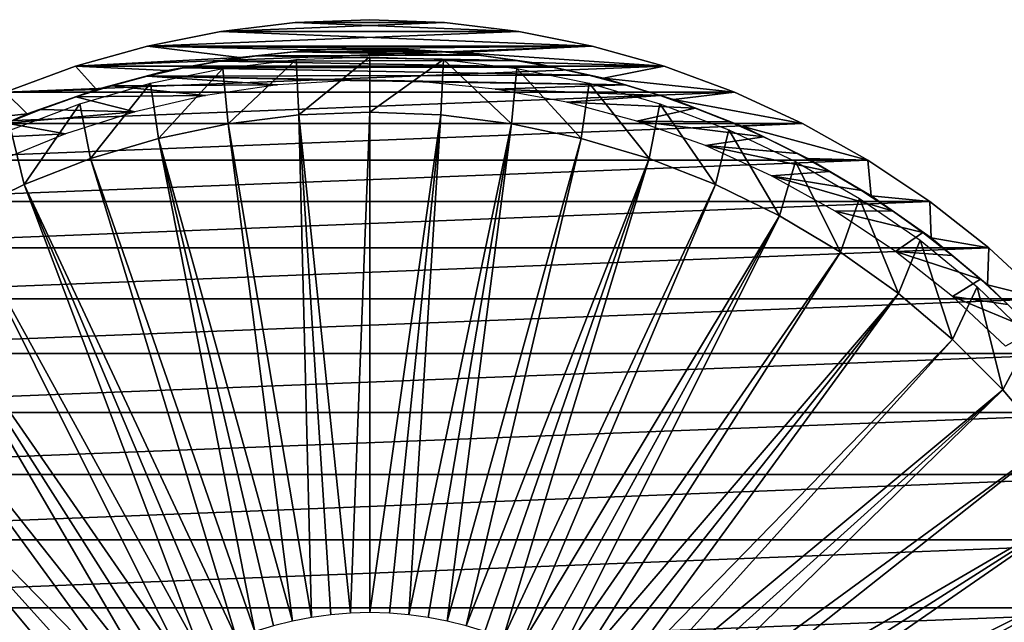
# Model space of a CAD drawing. Header units: millimetres. Extents: x -42 to 65, y -144 to 144.
# Tile 51 of 144: x -16 to 28, y 16 to 42. Entities that reach past the tile are written whole.
import ezdxf

# ---------------------------------------------------------------- set-up
doc = ezdxf.new("R2010")
doc.units = ezdxf.units.MM
doc.header["$LTSCALE"] = 81.481481
for name, color, linetype in [('1', 7, 'CONTINUOUS'), ('10', 7, 'CONTINUOUS'), ('2', 7, 'CONTINUOUS'), ('3', 7, 'CONTINUOUS'), ('5', 7, 'CONTINUOUS'), ('6', 7, 'CONTINUOUS'), ('9', 7, 'CONTINUOUS')]:
    doc.layers.add(name, color=color, linetype=linetype)

msp = doc.modelspace()

# ---------------------------------------------------------------- linework, layer by layer
at = {"layer": '1', "color": 253, "linetype": 'Continuous', "true_color": 0xa2afbf}
for points in [[(-3.335, 42.369), (6.648, 41.977), (-6.648, 41.977), (-3.335, 42.369)], [(0, 42.5), (3.335, 42.369), (-3.335, 42.369), (0, 42.5)], [(3.335, 42.369), (6.648, 41.977), (-3.335, 42.369), (3.335, 42.369)], [(-6.648, 41.977), (9.921, 41.326), (-9.921, 41.326), (-6.648, 41.977)], [(6.648, 41.977), (9.921, 41.326), (-6.648, 41.977), (6.648, 41.977)], [(-13.133, 40.42), (-9.921, 41.326), (-5.817, 40.818), (-13.133, 40.42)], [(-2.561, 41.151), (-9.921, 41.326), (0.711, 41.224), (-2.561, 41.151)], [(-5.817, 40.818), (-9.921, 41.326), (-2.561, 41.151), (-5.817, 40.818)], [(-9.921, 41.326), (9.921, 41.326), (0.711, 41.224), (-9.921, 41.326)], [(0.711, 41.224), (9.921, 41.326), (3.979, 41.038), (0.711, 41.224)], [(9.921, 41.326), (13.133, 40.42), (3.979, 41.038), (9.921, 41.326)], [(3.979, 41.038), (13.133, 40.42), (7.221, 40.593), (3.979, 41.038)], [(-16.264, 39.265), (-13.133, 40.42), (-12.198, 39.384), (-16.264, 39.265)], [(-9.036, 40.228), (-13.133, 40.42), (-5.817, 40.818), (-9.036, 40.228)], [(-12.198, 39.384), (-13.133, 40.42), (-9.036, 40.228), (-12.198, 39.384)], [(7.221, 40.593), (13.133, 40.42), (10.418, 39.892), (7.221, 40.593)], [(13.133, 40.42), (16.264, 39.265), (10.418, 39.892), (13.133, 40.42)], [(10.418, 39.892), (16.264, 39.265), (13.55, 38.94), (10.418, 39.892)], [(-19.295, 37.868), (-16.264, 39.265), (-15.284, 38.293), (-19.295, 37.868)], [(-15.284, 38.293), (-16.264, 39.265), (-12.198, 39.384), (-15.284, 38.293)], [(16.264, 39.265), (19.295, 37.868), (13.55, 38.94), (16.264, 39.265)], [(13.55, 38.94), (19.295, 37.868), (16.596, 37.743), (13.55, 38.94)], [(-18.273, 36.96), (-19.295, 37.868), (-15.284, 38.293), (-18.273, 36.96)], [(19.295, 37.868), (22.206, 36.237), (16.596, 37.743), (19.295, 37.868)], [(16.596, 37.743), (22.206, 36.237), (19.537, 36.307), (16.596, 37.743)], [(19.537, 36.307), (22.206, 36.237), (22.355, 34.643), (19.537, 36.307)], [(22.206, 36.237), (24.981, 34.383), (22.355, 34.643), (22.206, 36.237)], [(22.355, 34.643), (24.981, 34.383), (25.033, 32.761), (22.355, 34.643)], [(24.981, 34.383), (27.602, 32.317), (25.033, 32.761), (24.981, 34.383)], [(25.033, 32.761), (27.602, 32.317), (27.553, 30.672), (25.033, 32.761)], [(27.602, 32.317), (30.052, 30.052), (27.553, 30.672), (27.602, 32.317)], [(27.553, 30.672), (30.052, 30.052), (29.899, 28.39), (27.553, 30.672)]]:
    msp.add_3dface(points, dxfattribs=at)
at = {"layer": '10', "color": 18, "linetype": 'Continuous', "true_color": 0x000000}
for points in [[(-6.317, 37.856), (-3.169, 38.248), (-2.596, 15.838, 13.815), (-6.317, 37.856)], [(-3.169, 38.248), (0, 38.379), (-0.869, 16.026, 13.815), (-3.169, 38.248)], [(-1.735, 15.955, 13.815), (-3.169, 38.248), (-0.869, 16.026, 13.815), (-1.735, 15.955, 13.815)], [(-2.596, 15.838, 13.815), (-3.169, 38.248), (-1.735, 15.955, 13.815), (-2.596, 15.838, 13.815)], [(-0.869, 16.026, 13.815), (0, 38.379), (0, 16.049, 13.815), (-0.869, 16.026, 13.815)], [(0, 38.379), (3.169, 38.248), (0, 16.049, 13.815), (0, 38.379)], [(0, 16.049, 13.815), (3.169, 38.248), (0.869, 16.026, 13.815), (0, 16.049, 13.815)], [(0.869, 16.026, 13.815), (3.169, 38.248), (1.735, 15.955, 13.815), (0.869, 16.026, 13.815)], [(3.169, 38.248), (6.317, 37.856), (1.735, 15.955, 13.815), (3.169, 38.248)], [(-9.422, 37.205), (-6.317, 37.856), (-3.45, 15.674, 13.815), (-9.422, 37.205)], [(-3.45, 15.674, 13.815), (-6.317, 37.856), (-2.596, 15.838, 13.815), (-3.45, 15.674, 13.815)], [(1.735, 15.955, 13.815), (6.317, 37.856), (2.596, 15.838, 13.815), (1.735, 15.955, 13.815)], [(2.596, 15.838, 13.815), (6.317, 37.856), (3.45, 15.674, 13.815), (2.596, 15.838, 13.815)], [(6.317, 37.856), (9.422, 37.205), (3.45, 15.674, 13.815), (6.317, 37.856)], [(-12.462, 36.3), (-9.422, 37.205), (-5.125, 15.209, 13.815), (-12.462, 36.3)], [(-4.294, 15.464, 13.815), (-9.422, 37.205), (-3.45, 15.674, 13.815), (-4.294, 15.464, 13.815)], [(-5.125, 15.209, 13.815), (-9.422, 37.205), (-4.294, 15.464, 13.815), (-5.125, 15.209, 13.815)], [(3.45, 15.674, 13.815), (9.422, 37.205), (4.294, 15.464, 13.815), (3.45, 15.674, 13.815)], [(9.422, 37.205), (12.462, 36.3), (4.294, 15.464, 13.815), (9.422, 37.205)], [(-15.417, 35.147), (-12.462, 36.3), (-5.94, 14.909, 13.815), (-15.417, 35.147)], [(-5.94, 14.909, 13.815), (-12.462, 36.3), (-5.125, 15.209, 13.815), (-5.94, 14.909, 13.815)], [(4.294, 15.464, 13.815), (12.462, 36.3), (5.125, 15.209, 13.815), (4.294, 15.464, 13.815)], [(5.125, 15.209, 13.815), (12.462, 36.3), (5.94, 14.909, 13.815), (5.125, 15.209, 13.815)], [(12.462, 36.3), (15.417, 35.147), (5.94, 14.909, 13.815), (12.462, 36.3)], [(-18.266, 33.753), (-15.417, 35.147), (-7.518, 14.18, 13.815), (-18.266, 33.753)], [(-7.518, 14.18, 13.815), (-15.417, 35.147), (-6.739, 14.566, 13.815), (-7.518, 14.18, 13.815)], [(-6.739, 14.566, 13.815), (-15.417, 35.147), (-5.94, 14.909, 13.815), (-6.739, 14.566, 13.815)], [(5.94, 14.909, 13.815), (15.417, 35.147), (6.739, 14.566, 13.815), (5.94, 14.909, 13.815)], [(15.417, 35.147), (18.266, 33.753), (6.739, 14.566, 13.815), (15.417, 35.147)], [(-20.991, 32.13), (-18.266, 33.753), (-8.274, 13.752, 13.815), (-20.991, 32.13)], [(-8.274, 13.752, 13.815), (-18.266, 33.753), (-7.518, 14.18, 13.815), (-8.274, 13.752, 13.815)], [(6.739, 14.566, 13.815), (18.266, 33.753), (7.518, 14.18, 13.815), (6.739, 14.566, 13.815)], [(7.518, 14.18, 13.815), (18.266, 33.753), (8.274, 13.752, 13.815), (7.518, 14.18, 13.815)], [(18.266, 33.753), (20.991, 32.13), (8.274, 13.752, 13.815), (18.266, 33.753)], [(-23.573, 30.287), (-20.991, 32.13), (-9.712, 12.777, 13.815), (-23.573, 30.287)], [(-9.712, 12.777, 13.815), (-20.991, 32.13), (-9.007, 13.284, 13.815), (-9.712, 12.777, 13.815)], [(-9.007, 13.284, 13.815), (-20.991, 32.13), (-8.274, 13.752, 13.815), (-9.007, 13.284, 13.815)], [(8.274, 13.752, 13.815), (20.991, 32.13), (9.007, 13.284, 13.815), (8.274, 13.752, 13.815)], [(20.991, 32.13), (23.573, 30.287), (9.007, 13.284, 13.815), (20.991, 32.13)], [(-25.993, 28.236), (-23.573, 30.287), (-10.39, 12.232, 13.815), (-25.993, 28.236)], [(-10.39, 12.232, 13.815), (-23.573, 30.287), (-9.712, 12.777, 13.815), (-10.39, 12.232, 13.815)], [(9.007, 13.284, 13.815), (23.573, 30.287), (9.712, 12.777, 13.815), (9.007, 13.284, 13.815)], [(9.712, 12.777, 13.815), (23.573, 30.287), (10.39, 12.232, 13.815), (9.712, 12.777, 13.815)], [(23.573, 30.287), (25.993, 28.236), (10.39, 12.232, 13.815), (23.573, 30.287)], [(-28.236, 25.993), (-25.993, 28.236), (-11.652, 11.037, 13.815), (-28.236, 25.993)], [(-11.652, 11.037, 13.815), (-25.993, 28.236), (-11.037, 11.652, 13.815), (-11.652, 11.037, 13.815)], [(-11.037, 11.652, 13.815), (-25.993, 28.236), (-10.39, 12.232, 13.815), (-11.037, 11.652, 13.815)], [(10.39, 12.232, 13.815), (25.993, 28.236), (11.037, 11.652, 13.815), (10.39, 12.232, 13.815)], [(25.993, 28.236), (28.236, 25.993), (11.037, 11.652, 13.815), (25.993, 28.236)], [(-30.286, 23.573), (-28.236, 25.993), (-12.232, 10.39, 13.815), (-30.286, 23.573)], [(-12.232, 10.39, 13.815), (-28.236, 25.993), (-11.652, 11.037, 13.815), (-12.232, 10.39, 13.815)], [(11.037, 11.652, 13.815), (28.236, 25.993), (11.652, 11.037, 13.815), (11.037, 11.652, 13.815)], [(11.652, 11.037, 13.815), (28.236, 25.993), (12.232, 10.39, 13.815), (11.652, 11.037, 13.815)], [(28.236, 25.993), (30.286, 23.573), (12.232, 10.39, 13.815), (28.236, 25.993)], [(-32.13, 20.991), (-30.286, 23.573), (-13.284, 9.007, 13.815), (-32.13, 20.991)], [(-13.284, 9.007, 13.815), (-30.286, 23.573), (-12.777, 9.712, 13.815), (-13.284, 9.007, 13.815)], [(-12.777, 9.712, 13.815), (-30.286, 23.573), (-12.232, 10.39, 13.815), (-12.777, 9.712, 13.815)], [(12.232, 10.39, 13.815), (30.286, 23.573), (12.777, 9.712, 13.815), (12.232, 10.39, 13.815)], [(30.286, 23.573), (32.13, 20.991), (12.777, 9.712, 13.815), (30.286, 23.573)], [(-33.753, 18.266), (-32.13, 20.991), (-13.752, 8.274, 13.815), (-33.753, 18.266)], [(-13.752, 8.274, 13.815), (-32.13, 20.991), (-13.284, 9.007, 13.815), (-13.752, 8.274, 13.815)], [(12.777, 9.712, 13.815), (32.13, 20.991), (13.284, 9.007, 13.815), (12.777, 9.712, 13.815)], [(13.284, 9.007, 13.815), (32.13, 20.991), (13.752, 8.274, 13.815), (13.284, 9.007, 13.815)], [(32.13, 20.991), (33.753, 18.266), (13.752, 8.274, 13.815), (32.13, 20.991)], [(-35.147, 15.417), (-33.753, 18.266), (-14.566, 6.739, 13.815), (-35.147, 15.417)], [(-14.566, 6.739, 13.815), (-33.753, 18.266), (-14.18, 7.518, 13.815), (-14.566, 6.739, 13.815)], [(-14.18, 7.518, 13.815), (-33.753, 18.266), (-13.752, 8.274, 13.815), (-14.18, 7.518, 13.815)], [(13.752, 8.274, 13.815), (33.753, 18.266), (14.18, 7.518, 13.815), (13.752, 8.274, 13.815)], [(33.753, 18.266), (35.147, 15.417), (14.18, 7.518, 13.815), (33.753, 18.266)]]:
    msp.add_3dface(points, dxfattribs=at)
at = {"layer": '2', "color": 253, "linetype": 'Continuous', "true_color": 0xa2afbf}
for points in [[(-3.335, 42.369, 60), (-6.648, 41.977, 60), (3.335, 42.369, 60), (-3.335, 42.369, 60)], [(3.335, 42.369, 60), (-6.648, 41.977, 60), (6.648, 41.977, 60), (3.335, 42.369, 60)], [(0, 42.5, 60), (-3.335, 42.369, 60), (3.335, 42.369, 60), (0, 42.5, 60)], [(-6.648, 41.977, 60), (-9.921, 41.326, 60), (6.648, 41.977, 60), (-6.648, 41.977, 60)], [(6.648, 41.977, 60), (-9.921, 41.326, 60), (9.921, 41.326, 60), (6.648, 41.977, 60)], [(-9.921, 41.326, 60), (-13.133, 40.42, 60), (9.921, 41.326, 60), (-9.921, 41.326, 60)], [(9.921, 41.326, 60), (-13.133, 40.42, 60), (13.133, 40.42, 60), (9.921, 41.326, 60)], [(-13.133, 40.42, 60), (-16.264, 39.265, 60), (13.133, 40.42, 60), (-13.133, 40.42, 60)], [(13.133, 40.42, 60), (-16.264, 39.265, 60), (16.264, 39.265, 60), (13.133, 40.42, 60)], [(-16.264, 39.265, 60), (-19.295, 37.868, 60), (16.264, 39.265, 60), (-16.264, 39.265, 60)], [(16.264, 39.265, 60), (-19.295, 37.868, 60), (19.295, 37.868, 60), (16.264, 39.265, 60)], [(-19.295, 37.868, 60), (-22.206, 36.237, 60), (19.295, 37.868, 60), (-19.295, 37.868, 60)], [(19.295, 37.868, 60), (-22.206, 36.237, 60), (22.206, 36.237, 60), (19.295, 37.868, 60)], [(-22.206, 36.237, 60), (-24.981, 34.383, 60), (22.206, 36.237, 60), (-22.206, 36.237, 60)], [(22.206, 36.237, 60), (-24.981, 34.383, 60), (24.981, 34.383, 60), (22.206, 36.237, 60)], [(-24.981, 34.383, 60), (-27.602, 32.317, 60), (24.981, 34.383, 60), (-24.981, 34.383, 60)], [(24.981, 34.383, 60), (-27.602, 32.317, 60), (27.602, 32.317, 60), (24.981, 34.383, 60)], [(-27.602, 32.317, 60), (-30.052, 30.052, 60), (27.602, 32.317, 60), (-27.602, 32.317, 60)], [(27.602, 32.317, 60), (-30.052, 30.052, 60), (30.052, 30.052, 60), (27.602, 32.317, 60)], [(-30.052, 30.052, 60), (-32.317, 27.602, 60), (30.052, 30.052, 60), (-30.052, 30.052, 60)], [(30.052, 30.052, 60), (-32.317, 27.602, 60), (32.317, 27.602, 60), (30.052, 30.052, 60)], [(-32.317, 27.602, 60), (-34.383, 24.981, 60), (32.317, 27.602, 60), (-32.317, 27.602, 60)], [(32.317, 27.602, 60), (-34.383, 24.981, 60), (34.383, 24.981, 60), (32.317, 27.602, 60)], [(34.383, 24.981, 60), (-36.237, 22.206, 60), (36.237, 22.206, 60), (34.383, 24.981, 60)], [(-34.383, 24.981, 60), (-36.237, 22.206, 60), (34.383, 24.981, 60), (-34.383, 24.981, 60)], [(-36.237, 22.206, 60), (-37.868, 19.295, 60), (36.237, 22.206, 60), (-36.237, 22.206, 60)], [(36.237, 22.206, 60), (-37.868, 19.295, 60), (37.868, 19.295, 60), (36.237, 22.206, 60)], [(-37.868, 19.295, 60), (-39.265, 16.264, 60), (37.868, 19.295, 60), (-37.868, 19.295, 60)], [(37.868, 19.295, 60), (-39.265, 16.264, 60), (39.265, 16.264, 60), (37.868, 19.295, 60)], [(-39.265, 16.264, 60), (-40.42, 13.133, 60), (39.265, 16.264, 60), (-39.265, 16.264, 60)], [(39.265, 16.264, 60), (-40.42, 13.133, 60), (40.42, 13.133, 60), (39.265, 16.264, 60)]]:
    msp.add_3dface(points, dxfattribs=at)
at = {"layer": '3', "color": 253, "linetype": 'Continuous', "true_color": 0xa2afbf}
for points in [[(-3.335, 42.369), (-6.648, 41.977), (-3.335, 42.369, 60), (-3.335, 42.369)], [(-6.648, 41.977), (-6.648, 41.977, 60), (-3.335, 42.369, 60), (-6.648, 41.977)], [(0, 42.5), (-3.335, 42.369), (0, 42.5, 60), (0, 42.5)], [(-3.335, 42.369), (-3.335, 42.369, 60), (0, 42.5, 60), (-3.335, 42.369)], [(0, 42.5), (0, 42.5, 60), (3.335, 42.369, 60), (0, 42.5)], [(3.335, 42.369), (0, 42.5), (3.335, 42.369, 60), (3.335, 42.369)], [(6.648, 41.977), (3.335, 42.369), (6.648, 41.977, 60), (6.648, 41.977)], [(3.335, 42.369), (3.335, 42.369, 60), (6.648, 41.977, 60), (3.335, 42.369)], [(-6.648, 41.977), (-9.921, 41.326), (-6.648, 41.977, 60), (-6.648, 41.977)], [(-9.921, 41.326), (-9.921, 41.326, 60), (-6.648, 41.977, 60), (-9.921, 41.326)], [(9.921, 41.326), (6.648, 41.977), (9.921, 41.326, 60), (9.921, 41.326)], [(6.648, 41.977), (6.648, 41.977, 60), (9.921, 41.326, 60), (6.648, 41.977)], [(-9.921, 41.326), (-13.133, 40.42), (-9.921, 41.326, 60), (-9.921, 41.326)], [(-13.133, 40.42), (-13.133, 40.42, 60), (-9.921, 41.326, 60), (-13.133, 40.42)], [(13.133, 40.42), (9.921, 41.326), (13.133, 40.42, 60), (13.133, 40.42)], [(9.921, 41.326), (9.921, 41.326, 60), (13.133, 40.42, 60), (9.921, 41.326)], [(-13.133, 40.42), (-16.264, 39.265), (-13.133, 40.42, 60), (-13.133, 40.42)], [(-16.264, 39.265), (-16.264, 39.265, 60), (-13.133, 40.42, 60), (-16.264, 39.265)], [(16.264, 39.265), (13.133, 40.42), (16.264, 39.265, 60), (16.264, 39.265)], [(13.133, 40.42), (13.133, 40.42, 60), (16.264, 39.265, 60), (13.133, 40.42)], [(19.295, 37.868), (16.264, 39.265), (19.295, 37.868, 60), (19.295, 37.868)], [(16.264, 39.265), (16.264, 39.265, 60), (19.295, 37.868, 60), (16.264, 39.265)], [(22.206, 36.237), (19.295, 37.868), (22.206, 36.237, 60), (22.206, 36.237)], [(19.295, 37.868), (19.295, 37.868, 60), (22.206, 36.237, 60), (19.295, 37.868)], [(22.206, 36.237), (22.206, 36.237, 60), (24.981, 34.383, 60), (22.206, 36.237)], [(24.981, 34.383), (22.206, 36.237), (24.981, 34.383, 60), (24.981, 34.383)], [(24.981, 34.383), (24.981, 34.383, 60), (27.602, 32.317, 60), (24.981, 34.383)], [(27.602, 32.317), (24.981, 34.383), (27.602, 32.317, 60), (27.602, 32.317)], [(27.602, 32.317), (27.602, 32.317, 60), (30.052, 30.052, 60), (27.602, 32.317)], [(30.052, 30.052), (27.602, 32.317), (30.052, 30.052, 60), (30.052, 30.052)]]:
    msp.add_3dface(points, dxfattribs=at)
at = {"layer": '5', "color": 253, "linetype": 'Continuous', "true_color": 0xa2afbf}
for points in [[(-5.041, 40.89, 1.15), (6.521, 40.681, 1.15), (-6.681, 40.655, 1.15), (-5.041, 40.89, 1.15)], [(-3.392, 41.06, 1.15), (4.879, 40.91, 1.15), (-5.041, 40.89, 1.15), (-3.392, 41.06, 1.15)], [(4.879, 40.91, 1.15), (6.521, 40.681, 1.15), (-5.041, 40.89, 1.15), (4.879, 40.91, 1.15)], [(-1.738, 41.163, 1.15), (3.23, 41.073, 1.15), (-3.392, 41.06, 1.15), (-1.738, 41.163, 1.15)], [(3.23, 41.073, 1.15), (4.879, 40.91, 1.15), (-3.392, 41.06, 1.15), (3.23, 41.073, 1.15)], [(-0.081, 41.2, 1.15), (1.576, 41.17, 1.15), (-1.738, 41.163, 1.15), (-0.081, 41.2, 1.15)], [(1.576, 41.17, 1.15), (3.23, 41.073, 1.15), (-1.738, 41.163, 1.15), (1.576, 41.17, 1.15)], [(-6.681, 40.655, 1.15), (8.151, 40.386, 1.15), (-8.311, 40.353, 1.15), (-6.681, 40.655, 1.15)], [(6.521, 40.681, 1.15), (8.151, 40.386, 1.15), (-6.681, 40.655, 1.15), (6.521, 40.681, 1.15)], [(-9.927, 39.986, 1.15), (-4.116, 39.587, 1.15), (-11.527, 39.555, 1.15), (-9.927, 39.986, 1.15)], [(-8.311, 40.353, 1.15), (9.769, 40.025, 1.15), (-9.927, 39.986, 1.15), (-8.311, 40.353, 1.15)], [(9.769, 40.025, 1.15), (11.37, 39.6, 1.15), (-9.927, 39.986, 1.15), (9.769, 40.025, 1.15)], [(11.37, 39.6, 1.15), (-0.879, 39.79, 1.15), (-9.927, 39.986, 1.15), (11.37, 39.6, 1.15)], [(-0.879, 39.79, 1.15), (-4.116, 39.587, 1.15), (-9.927, 39.986, 1.15), (-0.879, 39.79, 1.15)], [(8.151, 40.386, 1.15), (9.769, 40.025, 1.15), (-8.311, 40.353, 1.15), (8.151, 40.386, 1.15)], [(-11.527, 39.555, 1.15), (-7.326, 39.12, 1.15), (-13.108, 39.059, 1.15), (-11.527, 39.555, 1.15)], [(-4.116, 39.587, 1.15), (-7.326, 39.12, 1.15), (-11.527, 39.555, 1.15), (-4.116, 39.587, 1.15)], [(2.363, 39.73, 1.15), (-0.879, 39.79, 1.15), (11.37, 39.6, 1.15), (2.363, 39.73, 1.15)], [(5.59, 39.405, 1.15), (2.363, 39.73, 1.15), (11.37, 39.6, 1.15), (5.59, 39.405, 1.15)], [(12.954, 39.111, 1.15), (5.59, 39.405, 1.15), (11.37, 39.6, 1.15), (12.954, 39.111, 1.15)], [(-7.326, 39.12, 1.15), (-10.487, 38.394, 1.15), (-13.108, 39.059, 1.15), (-7.326, 39.12, 1.15)], [(8.78, 38.819, 1.15), (5.59, 39.405, 1.15), (12.954, 39.111, 1.15), (8.78, 38.819, 1.15)], [(14.516, 38.558, 1.15), (8.78, 38.819, 1.15), (12.954, 39.111, 1.15), (14.516, 38.558, 1.15)], [(-13.108, 39.059, 1.15), (-10.487, 38.394, 1.15), (-14.668, 38.5, 1.15), (-13.108, 39.059, 1.15)], [(11.912, 37.976, 1.15), (8.78, 38.819, 1.15), (14.516, 38.558, 1.15), (11.912, 37.976, 1.15)], [(-14.668, 38.5, 1.15), (-10.487, 38.394, 1.15), (-16.205, 37.879, 1.15), (-14.668, 38.5, 1.15)], [(-10.487, 38.394, 1.15), (-13.578, 37.412, 1.15), (-16.205, 37.879, 1.15), (-10.487, 38.394, 1.15)], [(16.055, 37.943, 1.15), (11.912, 37.976, 1.15), (14.516, 38.558, 1.15), (16.055, 37.943, 1.15)], [(-16.205, 37.879, 1.15), (-13.578, 37.412, 1.15), (-17.715, 37.197, 1.15), (-16.205, 37.879, 1.15)], [(17.568, 37.267, 1.15), (11.912, 37.976, 1.15), (16.055, 37.943, 1.15), (17.568, 37.267, 1.15)], [(14.964, 36.88, 1.15), (11.912, 37.976, 1.15), (17.568, 37.267, 1.15), (14.964, 36.88, 1.15)], [(-13.578, 37.412, 1.15), (-16.579, 36.183, 1.15), (-17.715, 37.197, 1.15), (-13.578, 37.412, 1.15)], [(19.052, 36.53, 1.15), (14.964, 36.88, 1.15), (17.568, 37.267, 1.15), (19.052, 36.53, 1.15)], [(20.506, 35.734, 1.15), (14.964, 36.88, 1.15), (19.052, 36.53, 1.15), (20.506, 35.734, 1.15)], [(17.917, 35.539, 1.15), (14.964, 36.88, 1.15), (20.506, 35.734, 1.15), (17.917, 35.539, 1.15)], [(21.927, 34.881, 1.15), (17.917, 35.539, 1.15), (20.506, 35.734, 1.15), (21.927, 34.881, 1.15)], [(23.311, 33.971, 1.15), (17.917, 35.539, 1.15), (21.927, 34.881, 1.15), (23.311, 33.971, 1.15)], [(20.751, 33.962, 1.15), (17.917, 35.539, 1.15), (23.311, 33.971, 1.15), (20.751, 33.962, 1.15)], [(24.659, 33.006, 1.15), (20.751, 33.962, 1.15), (23.311, 33.971, 1.15), (24.659, 33.006, 1.15)], [(23.448, 32.16, 1.15), (20.751, 33.962, 1.15), (24.659, 33.006, 1.15), (23.448, 32.16, 1.15)], [(25.966, 31.987, 1.15), (23.448, 32.16, 1.15), (24.659, 33.006, 1.15), (25.966, 31.987, 1.15)], [(25.988, 30.144, 1.15), (23.448, 32.16, 1.15), (27.232, 30.917, 1.15), (25.988, 30.144, 1.15)], [(27.232, 30.917, 1.15), (23.448, 32.16, 1.15), (25.966, 31.987, 1.15), (27.232, 30.917, 1.15)], [(28.453, 29.797, 1.15), (25.988, 30.144, 1.15), (27.232, 30.917, 1.15), (28.453, 29.797, 1.15)], [(29.628, 28.629, 1.15), (25.988, 30.144, 1.15), (28.453, 29.797, 1.15), (29.628, 28.629, 1.15)], [(28.356, 27.928, 1.15), (25.988, 30.144, 1.15), (29.628, 28.629, 1.15), (28.356, 27.928, 1.15)]]:
    msp.add_3dface(points, dxfattribs=at)
at = {"layer": '6', "color": 253, "linetype": 'Continuous', "true_color": 0xa2afbf}
for points in [[(-5.817, 40.818), (-5.041, 40.89, 1.15), (-6.681, 40.655, 1.15), (-5.817, 40.818)], [(-5.817, 40.818), (-2.561, 41.151), (-5.041, 40.89, 1.15), (-5.817, 40.818)], [(-2.561, 41.151), (-3.392, 41.06, 1.15), (-5.041, 40.89, 1.15), (-2.561, 41.151)], [(-2.561, 41.151), (-1.738, 41.163, 1.15), (-3.392, 41.06, 1.15), (-2.561, 41.151)], [(-2.561, 41.151), (0.711, 41.224), (-1.738, 41.163, 1.15), (-2.561, 41.151)], [(0.711, 41.224), (-0.081, 41.2, 1.15), (-1.738, 41.163, 1.15), (0.711, 41.224)], [(0.711, 41.224), (1.576, 41.17, 1.15), (-0.081, 41.2, 1.15), (0.711, 41.224)], [(0.711, 41.224), (3.979, 41.038), (1.576, 41.17, 1.15), (0.711, 41.224)], [(3.979, 41.038), (3.23, 41.073, 1.15), (1.576, 41.17, 1.15), (3.979, 41.038)], [(3.979, 41.038), (4.879, 40.91, 1.15), (3.23, 41.073, 1.15), (3.979, 41.038)], [(3.979, 41.038), (7.221, 40.593), (4.879, 40.91, 1.15), (3.979, 41.038)], [(7.221, 40.593), (6.521, 40.681, 1.15), (4.879, 40.91, 1.15), (7.221, 40.593)], [(-9.036, 40.228), (-5.817, 40.818), (-8.311, 40.353, 1.15), (-9.036, 40.228)], [(-5.817, 40.818), (-6.681, 40.655, 1.15), (-8.311, 40.353, 1.15), (-5.817, 40.818)], [(7.221, 40.593), (8.151, 40.386, 1.15), (6.521, 40.681, 1.15), (7.221, 40.593)], [(7.221, 40.593), (10.418, 39.892), (8.151, 40.386, 1.15), (7.221, 40.593)], [(-12.198, 39.384), (-9.036, 40.228), (-11.527, 39.555, 1.15), (-12.198, 39.384)], [(-9.036, 40.228), (-9.927, 39.986, 1.15), (-11.527, 39.555, 1.15), (-9.036, 40.228)], [(-9.036, 40.228), (-8.311, 40.353, 1.15), (-9.927, 39.986, 1.15), (-9.036, 40.228)], [(10.418, 39.892), (9.769, 40.025, 1.15), (8.151, 40.386, 1.15), (10.418, 39.892)], [(10.418, 39.892), (11.37, 39.6, 1.15), (9.769, 40.025, 1.15), (10.418, 39.892)], [(-12.198, 39.384), (-11.527, 39.555, 1.15), (-13.108, 39.059, 1.15), (-12.198, 39.384)], [(10.418, 39.892), (13.55, 38.94), (11.37, 39.6, 1.15), (10.418, 39.892)], [(13.55, 38.94), (12.954, 39.111, 1.15), (11.37, 39.6, 1.15), (13.55, 38.94)], [(-15.284, 38.293), (-12.198, 39.384), (-14.668, 38.5, 1.15), (-15.284, 38.293)], [(-12.198, 39.384), (-13.108, 39.059, 1.15), (-14.668, 38.5, 1.15), (-12.198, 39.384)], [(13.55, 38.94), (14.516, 38.558, 1.15), (12.954, 39.111, 1.15), (13.55, 38.94)], [(13.55, 38.94), (16.596, 37.743), (14.516, 38.558, 1.15), (13.55, 38.94)], [(-18.273, 36.96), (-15.284, 38.293), (-17.715, 37.197, 1.15), (-18.273, 36.96)], [(-15.284, 38.293), (-16.205, 37.879, 1.15), (-17.715, 37.197, 1.15), (-15.284, 38.293)], [(-15.284, 38.293), (-14.668, 38.5, 1.15), (-16.205, 37.879, 1.15), (-15.284, 38.293)], [(16.596, 37.743), (16.055, 37.943, 1.15), (14.516, 38.558, 1.15), (16.596, 37.743)], [(16.596, 37.743), (17.568, 37.267, 1.15), (16.055, 37.943, 1.15), (16.596, 37.743)], [(16.596, 37.743), (19.537, 36.307), (17.568, 37.267, 1.15), (16.596, 37.743)], [(19.537, 36.307), (19.052, 36.53, 1.15), (17.568, 37.267, 1.15), (19.537, 36.307)], [(19.537, 36.307), (20.506, 35.734, 1.15), (19.052, 36.53, 1.15), (19.537, 36.307)], [(19.537, 36.307), (22.355, 34.643), (20.506, 35.734, 1.15), (19.537, 36.307)], [(22.355, 34.643), (21.927, 34.881, 1.15), (20.506, 35.734, 1.15), (22.355, 34.643)], [(22.355, 34.643), (23.311, 33.971, 1.15), (21.927, 34.881, 1.15), (22.355, 34.643)], [(22.355, 34.643), (25.033, 32.761), (23.311, 33.971, 1.15), (22.355, 34.643)], [(25.033, 32.761), (24.659, 33.006, 1.15), (23.311, 33.971, 1.15), (25.033, 32.761)], [(25.033, 32.761), (25.966, 31.987, 1.15), (24.659, 33.006, 1.15), (25.033, 32.761)], [(25.033, 32.761), (27.553, 30.672), (25.966, 31.987, 1.15), (25.033, 32.761)], [(27.553, 30.672), (27.232, 30.917, 1.15), (25.966, 31.987, 1.15), (27.553, 30.672)], [(27.553, 30.672), (28.453, 29.797, 1.15), (27.232, 30.917, 1.15), (27.553, 30.672)], [(27.553, 30.672), (29.899, 28.39), (28.453, 29.797, 1.15), (27.553, 30.672)]]:
    msp.add_3dface(points, dxfattribs=at)
at = {"layer": '9', "color": 18, "linetype": 'Continuous', "true_color": 0x000000}
for points in [[(0, 40.85), (-3.169, 38.248), (-3.287, 40.718), (0, 40.85)], [(0, 38.379), (-3.169, 38.248), (0, 40.85), (0, 38.379)], [(3.287, 40.718), (0, 38.379), (0, 40.85), (3.287, 40.718)], [(-3.287, 40.718), (-6.317, 37.856), (-6.553, 40.321), (-3.287, 40.718)], [(-3.169, 38.248), (-6.317, 37.856), (-3.287, 40.718), (-3.169, 38.248)], [(3.169, 38.248), (0, 38.379), (3.287, 40.718), (3.169, 38.248)], [(6.317, 37.856), (3.169, 38.248), (3.287, 40.718), (6.317, 37.856)], [(6.553, 40.321), (6.317, 37.856), (3.287, 40.718), (6.553, 40.321)], [(-6.553, 40.321), (-9.422, 37.205), (-9.776, 39.663), (-6.553, 40.321)], [(-6.317, 37.856), (-9.422, 37.205), (-6.553, 40.321), (-6.317, 37.856)], [(9.422, 37.205), (6.317, 37.856), (6.553, 40.321), (9.422, 37.205)], [(9.776, 39.663), (9.422, 37.205), (6.553, 40.321), (9.776, 39.663)], [(-9.776, 39.663), (-12.462, 36.3), (-12.936, 38.748), (-9.776, 39.663)], [(-9.422, 37.205), (-12.462, 36.3), (-9.776, 39.663), (-9.422, 37.205)], [(12.462, 36.3), (9.422, 37.205), (9.776, 39.663), (12.462, 36.3)], [(12.936, 38.748), (12.462, 36.3), (9.776, 39.663), (12.936, 38.748)], [(-12.936, 38.748), (-15.417, 35.147), (-16.012, 37.581), (-12.936, 38.748)], [(-12.462, 36.3), (-15.417, 35.147), (-12.936, 38.748), (-12.462, 36.3)], [(15.417, 35.147), (12.462, 36.3), (12.936, 38.748), (15.417, 35.147)], [(16.012, 37.581), (15.417, 35.147), (12.936, 38.748), (16.012, 37.581)], [(-15.417, 35.147), (-18.266, 33.753), (-16.012, 37.581), (-15.417, 35.147)], [(18.266, 33.753), (15.417, 35.147), (16.012, 37.581), (18.266, 33.753)], [(18.984, 36.171), (18.266, 33.753), (16.012, 37.581), (18.984, 36.171)], [(20.991, 32.13), (18.266, 33.753), (18.984, 36.171), (20.991, 32.13)], [(21.833, 34.526), (20.991, 32.13), (18.984, 36.171), (21.833, 34.526)], [(23.573, 30.287), (20.991, 32.13), (21.833, 34.526), (23.573, 30.287)], [(24.54, 32.657), (23.573, 30.287), (21.833, 34.526), (24.54, 32.657)], [(25.993, 28.236), (23.573, 30.287), (24.54, 32.657), (25.993, 28.236)], [(27.089, 30.577), (25.993, 28.236), (24.54, 32.657), (27.089, 30.577)], [(28.236, 25.993), (25.993, 28.236), (27.089, 30.577), (28.236, 25.993)], [(29.461, 28.298), (28.236, 25.993), (27.089, 30.577), (29.461, 28.298)], [(30.286, 23.573), (28.236, 25.993), (29.461, 28.298), (30.286, 23.573)]]:
    msp.add_3dface(points, dxfattribs=at)

doc.saveas('drawing.dxf')
